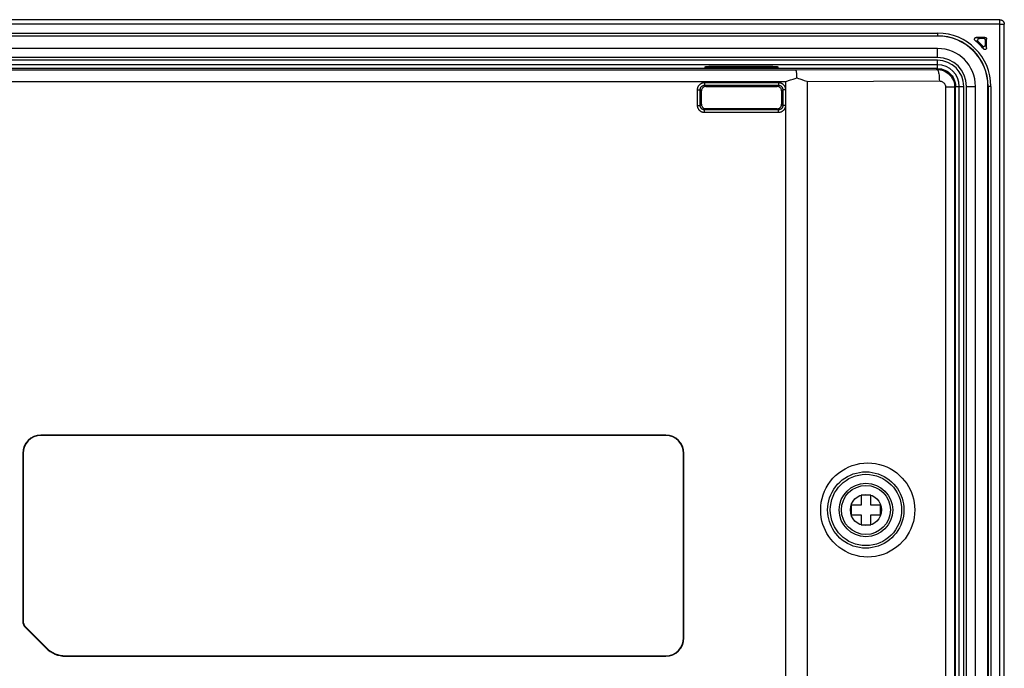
# Model space of a CAD drawing. Extents: x 0 to 841, y 0 to 594.
# Tile 98 of 102: x 618 to 729, y 304 to 376. Entities that reach past the tile are written whole.
import ezdxf

# ---------------------------------------------------------------- set-up
doc = ezdxf.new("R2010")
doc.units = 0
doc.header["$LTSCALE"] = 46.255
doc.header["$MEASUREMENT"] = 0
for name, color, linetype in [('07_ALL_FEATURES', 7, 'CONTINUOUS'), ('5_ALL_CURVES', 7, 'CONTINUOUS'), ('7_ALL_FEATURES', 7, 'CONTINUOUS')]:
    doc.layers.add(name, color=color, linetype=linetype)

msp = doc.modelspace()

# ---------------------------------------------------------------- linework, layer by layer
at = {"layer": '07_ALL_FEATURES', "color": 7, "linetype": 'Continuous'}
for p, q in [((728.4387, 375.8744), (533.47423, 375.8744)), ((728.4387, 240.90993), (728.4387, 375.8744))]:
    msp.add_line(p, q, dxfattribs=at)
at = {"layer": '5_ALL_CURVES', "color": 4, "linetype": 'Continuous'}
for p, q in [((721.4567, 374.5424), (540.45623, 374.5424)), ((721.4567, 372.1424), (540.45623, 372.1424)), ((724.7067, 247.89193), (724.7067, 368.8924)), ((727.1067, 247.89193), (727.1067, 368.8924))]:
    msp.add_line(p, q, dxfattribs=at)
for radius in [5.65, 3.25]:
    msp.add_arc((721.4567, 368.8924), radius, 0, 90, dxfattribs=at)
at = {"layer": '7_ALL_FEATURES', "color": 7, "linetype": 'Continuous'}
for p, q in [((728.43809, 376.3741), (533.47484, 376.3741)), ((728.4387, 375.8744), (728.4387, 376.3741)), ((728.4387, 375.8744), (728.9384, 375.8744)), ((728.9384, 240.90993), (728.9384, 375.8744)), ((540.45623, 374.87208), (721.4567, 374.87208)), ((540.45623, 374.57209), (721.4567, 374.57209)), ((721.4567, 374.5424), (540.45623, 374.5424)), ((721.4567, 374.87208), (721.4567, 374.57209)), ((725.66966, 374.03764), (725.74249, 374.01218)), ((725.74249, 374.01218), (725.81676, 373.98578)), ((726.75659, 374.39217), (725.79629, 374.39217)), ((725.79629, 374.39217), (725.87079, 374.36533)), ((725.81676, 373.98578), (725.89257, 373.95835)), ((725.87079, 374.36533), (725.94674, 374.3375)), ((725.94674, 374.3375), (726.02425, 374.30861)), ((726.62738, 374.26296), (726.1441, 374.26296)), ((726.50851, 373.3669), (726.4793, 373.44555)), ((726.53651, 373.29013), (726.50851, 373.3669)), ((726.75659, 374.39217), (726.62738, 374.26296)), ((726.95647, 374.19229), (726.82726, 374.06308)), ((726.82726, 373.5798), (726.82726, 374.06308)), ((726.858, 373.49943), (726.82726, 373.5798)), ((726.88751, 373.42096), (726.858, 373.49943)), ((726.91584, 373.34429), (726.88751, 373.42096)), ((726.95647, 373.23199), (726.95647, 374.19229)), ((721.4567, 373.1424), (540.45623, 373.1424)), ((721.4567, 372.1424), (721.4567, 373.1424)), ((726.5634, 373.21515), (726.53651, 373.29013)), ((721.4567, 372.1424), (540.45623, 372.1424)), ((721.45647, 371.82338), (540.45647, 371.82338)), ((721.45647, 371.32346), (540.45647, 371.32346)), ((721.45647, 370.89217), (721.45647, 371.82338)), ((721.45677, 370.89217), (540.45616, 370.89217)), ((556.40074, 370.73991), (705.5122, 370.73991)), ((695.34068, 371.10163), (695.34479, 371.02308)), ((695.34479, 371.02308), (703.56814, 371.02308)), ((695.52085, 371.10923), (695.64874, 371.11094)), ((695.64874, 371.11094), (695.79505, 371.11201)), ((702.95647, 371.11238), (695.79505, 371.11201)), ((695.95647, 371.11238), (695.95647, 371.02308)), ((702.95647, 371.11238), (703.11789, 371.11201)), ((702.95647, 371.11238), (702.95647, 371.02308)), ((703.11789, 371.11201), (703.26419, 371.11094)), ((703.56814, 371.02308), (703.57226, 371.10163)), ((705.5122, 370.73991), (721.36671, 370.8021)), ((721.36671, 370.8021), (721.45677, 370.89217)), ((557.4772, 369.44011), (704.43573, 369.44011)), ((695.3219, 369.32662), (703.59104, 369.32662)), ((695.3219, 369.32662), (695.3219, 369.02666)), ((695.3219, 369.02666), (703.59104, 369.02666)), ((695.45639, 368.89217), (695.3219, 369.02666)), ((703.45654, 368.89217), (703.59104, 369.02666)), ((703.59104, 369.32662), (703.59104, 369.02666)), ((704.43573, 369.44011), (704.96037, 369.62008)), ((704.43573, 246.03242), (704.43573, 369.44011)), ((704.96037, 369.62008), (705.24339, 369.71636)), ((705.24339, 369.71636), (705.48619, 369.79813)), ((705.48619, 369.79813), (705.64823, 369.85216)), ((705.64823, 369.85216), (705.8322, 369.79138)), ((705.8322, 369.79138), (706.01532, 369.73008)), ((706.01532, 369.73008), (706.23406, 369.65596)), ((706.23406, 369.65596), (706.4878, 369.56896)), ((706.4878, 369.56896), (706.77582, 369.46918)), ((706.77582, 369.46918), (706.8475, 369.44423)), ((706.8475, 369.44423), (721.65173, 369.5023)), ((706.8475, 297.93652), (706.8475, 369.44423)), ((694.52202, 368.52674), (694.82197, 368.52674)), ((694.52202, 366.75759), (694.52202, 368.52674)), ((694.82197, 366.75759), (694.82197, 368.52674)), ((694.95647, 368.39224), (694.82197, 368.52674)), ((694.95647, 366.89209), (694.95647, 368.39224)), ((695.45639, 368.89217), (703.45654, 368.89217)), ((703.95647, 368.39224), (704.09096, 368.52674)), ((703.95647, 368.39224), (703.95647, 366.89209)), ((704.39092, 368.52674), (704.09096, 368.52674)), ((704.09096, 368.52674), (704.09096, 366.75759)), ((704.39092, 368.52674), (704.39092, 366.75759)), ((723.36916, 368.80516), (722.35438, 368.80516)), ((722.35438, 368.80516), (722.35438, 247.96746)), ((723.36916, 368.80516), (723.45647, 368.89247)), ((723.36916, 368.80516), (723.36916, 247.97917)), ((723.45647, 247.89186), (723.45647, 368.89247)), ((723.45647, 368.89217), (724.38768, 368.89217)), ((723.88776, 247.89217), (723.88776, 368.89217)), ((724.38768, 247.89217), (724.38768, 368.89217)), ((724.7067, 368.8924), (725.7067, 368.8924)), ((724.7067, 247.89193), (724.7067, 368.8924)), ((725.7067, 247.89193), (725.7067, 368.8924)), ((727.1067, 247.89193), (727.1067, 368.8924)), ((727.43639, 368.8924), (727.1364, 368.8924)), ((727.1364, 368.8924), (727.1364, 247.89193)), ((727.43639, 368.8924), (727.43639, 247.89193)), ((694.52202, 366.75759), (694.82197, 366.75759)), ((694.95647, 366.89209), (694.82197, 366.75759)), ((703.95647, 366.89209), (704.09096, 366.75759)), ((704.39092, 366.75759), (704.09096, 366.75759)), ((695.45639, 366.39217), (695.3219, 366.25767)), ((703.59104, 366.25767), (695.3219, 366.25767)), ((695.3219, 365.95772), (695.3219, 366.25767)), ((703.59104, 365.95772), (695.3219, 365.95772)), ((703.45654, 366.39217), (695.45639, 366.39217)), ((703.45654, 366.39217), (703.59104, 366.25767)), ((703.59104, 365.95772), (703.59104, 366.25767)), ((690.95647, 329.78591), (620.85647, 329.78591)), ((620.85647, 329.78591), (620.85647, 329.74217)), ((690.95647, 329.74217), (620.85647, 329.74217)), ((690.95647, 329.78591), (690.95647, 329.74217)), ((618.81272, 327.74217), (618.81272, 308.95638)), ((618.81272, 327.74217), (618.85647, 327.74217)), ((618.85647, 327.74217), (618.85647, 308.95638)), ((693.00021, 327.74217), (692.95647, 327.74217)), ((692.95647, 307.04217), (692.95647, 327.74217)), ((693.00021, 307.04217), (693.00021, 327.74217)), ((713.96647, 323.04217), (712.86647, 323.04217)), ((712.86647, 323.04217), (712.86647, 321.94217)), ((713.96647, 321.94217), (713.96647, 323.04217)), ((712.86647, 321.94217), (711.76647, 321.94217)), ((711.76647, 321.94217), (711.76647, 320.84217)), ((715.06647, 321.94217), (713.96647, 321.94217)), ((715.06647, 320.84217), (715.06647, 321.94217)), ((711.76647, 320.84217), (712.86647, 320.84217)), ((712.86647, 320.84217), (712.86647, 319.74217)), ((713.96647, 320.84217), (715.06647, 320.84217)), ((713.96647, 319.74217), (713.96647, 320.84217)), ((712.86647, 319.74217), (713.96647, 319.74217)), ((618.81272, 308.95638), (618.85647, 308.95638)), ((619.11843, 308.21834), (619.14936, 308.24927)), ((619.11843, 308.21834), (621.44686, 305.88991)), ((619.14936, 308.24927), (621.47779, 305.92085)), ((693.00021, 307.04217), (692.95647, 307.04217)), ((621.44686, 305.88991), (621.47779, 305.92085)), ((623.59911, 305.04217), (690.95647, 305.04217)), ((623.59911, 304.99842), (623.59911, 305.04217)), ((623.59911, 304.99842), (690.95647, 304.99842)), ((690.95647, 304.99842), (690.95647, 305.04217))]:
    msp.add_line(p, q, dxfattribs=at)
for points in [[(728.43811, 376.37411), (728.4798, 376.37247), (728.52111, 376.36738), (728.56175, 376.35889), (728.60143, 376.34709), (728.6399, 376.33208), (728.67698, 376.31394), (728.71243, 376.2928), (728.74599, 376.26881), (728.77746, 376.24214), (728.80661, 376.21297), (728.83326, 376.1815), (728.85725, 376.14793), (728.87843, 376.1125), (728.89663, 376.07544), (728.91163, 376.03692), (728.92331, 375.99718), (728.93161, 375.95652), (728.93646, 375.9152)], [(728.93646, 375.9152), (728.93693, 375.90825), (728.93729, 375.90136), (728.93756, 375.89453), (728.93773, 375.88776), (728.93781, 375.88105), (728.9378, 375.87441)], [(725.66966, 374.03764), (725.64527, 374.0621), (725.62579, 374.08834), (725.6112, 374.11636), (725.60144, 374.14689), (725.59658, 374.17919), (725.59687, 374.2111), (725.60263, 374.24272), (725.61355, 374.27395), (725.62894, 374.30236), (725.64921, 374.32778), (725.67395, 374.35038), (725.70122, 374.36831), (725.73038, 374.38094), (725.76207, 374.38889), (725.79629, 374.39217)], [(725.89257, 373.95835), (725.9703, 373.92975), (726.00986, 373.91499)], [(726.1441, 374.26296), (726.10183, 374.25767), (726.06401, 374.24598), (726.03064, 374.22788), (726.00079, 374.20217), (725.97539, 374.17005), (725.95726, 374.13517), (725.94722, 374.09724), (725.94444, 374.05653), (725.94928, 374.01751), (725.96185, 373.98166), (725.98204, 373.94749), (726.00986, 373.91499)], [(726.02425, 374.30861), (726.10368, 374.27848), (726.1441, 374.26296)], [(726.4793, 373.44555), (726.5113, 373.41798), (726.54505, 373.39789), (726.58057, 373.38527), (726.61927, 373.38015), (726.65973, 373.3825), (726.69767, 373.39228), (726.733, 373.41047), (726.76581, 373.43609), (726.79205, 373.46614), (726.81036, 373.4996), (726.8221, 373.53749), (726.82726, 373.5798)], [(726.82726, 374.06308), (726.82349, 374.09938), (726.81456, 374.13271), (726.80049, 374.16305), (726.78053, 374.19113), (726.75543, 374.21623), (726.72735, 374.23618), (726.69701, 374.25026), (726.66369, 374.25918), (726.62738, 374.26296)], [(726.75659, 374.39217), (726.79289, 374.38839), (726.82622, 374.37947), (726.85656, 374.36539), (726.88464, 374.34544), (726.90974, 374.32034), (726.92969, 374.29225), (726.94377, 374.26191), (726.95269, 374.22859), (726.95647, 374.19229)], [(726.60194, 373.10536), (726.58933, 373.14159), (726.5634, 373.21515)], [(726.95647, 373.23199), (726.95308, 373.19779), (726.94518, 373.1662), (726.93277, 373.13721), (726.91534, 373.11027), (726.8934, 373.08593), (726.86848, 373.06585), (726.84033, 373.05024), (726.8092, 373.03888), (726.77744, 373.03277), (726.74492, 373.03234), (726.71177, 373.03717), (726.68063, 373.04691), (726.65239, 373.06147), (726.62616, 373.08096), (726.60194, 373.10536)], [(726.95647, 373.23199), (726.94318, 373.26905), (726.91584, 373.34429)], [(695.34068, 371.10163), (695.34667, 371.10307), (695.36229, 371.10444), (695.38751, 371.10575), (695.4231, 371.107), (695.4683, 371.10818), (695.52085, 371.10923)], [(703.26419, 371.11094), (703.39208, 371.10923), (703.44464, 371.10818), (703.48984, 371.107), (703.52543, 371.10575), (703.55065, 371.10444), (703.56626, 371.10307), (703.57226, 371.10163)], [(705.5122, 370.73991), (705.52665, 370.73083), (705.54128, 370.70828), (705.55576, 370.67241), (705.56968, 370.62352), (705.58287, 370.56206), (705.59544, 370.48874), (705.60716, 370.40428), (705.61775, 370.3096), (705.6273, 370.20586), (705.63572, 370.09425), (705.64274, 369.97593), (705.64823, 369.85216)], [(721.36671, 370.8021), (721.5705, 370.79196), (721.76933, 370.76174), (721.96133, 370.71261), (722.14575, 370.64549), (722.32013, 370.56203), (722.48072, 370.46541), (722.6264, 370.35836), (722.75755, 370.2427), (722.87366, 370.12106), (722.97375, 369.99736), (723.06008, 369.87175), (723.13632, 369.74039), (723.20207, 369.60428), (723.25715, 369.4641), (723.30309, 369.31414), (723.3386, 369.15271), (723.36121, 368.98271), (723.36916, 368.80516)], [(721.36671, 370.8021), (721.40352, 370.78836), (721.43971, 370.75309), (721.47468, 370.69687), (721.50784, 370.62066), (721.53864, 370.52572), (721.56656, 370.41365), (721.59113, 370.28632), (721.61195, 370.14587), (721.62866, 369.99465), (721.64099, 369.83518), (721.64872, 369.67014), (721.65173, 369.5023)], [(721.45677, 370.89217), (721.66951, 370.88022), (721.87552, 370.8476), (722.07479, 370.79429), (722.26935, 370.71927), (722.45718, 370.62357), (722.63222, 370.51027), (722.79406, 370.37881), (722.94312, 370.22976), (723.07458, 370.06792), (723.18787, 369.89288), (723.28357, 369.70505), (723.35859, 369.51049), (723.4119, 369.31121), (723.44453, 369.10521), (723.45647, 368.89247)], [(694.52202, 368.52674), (694.5228, 368.56199), (694.52511, 368.59707), (694.52897, 368.63197), (694.53433, 368.66665), (694.54122, 368.70115), (694.54976, 368.73561), (694.55991, 368.77005), (694.5717, 368.80445), (694.5854, 368.83883), (694.60097, 368.87326), (694.61845, 368.90768), (694.63822, 368.94197), (694.66032, 368.97626), (694.68472, 369.01042), (694.71167, 369.04391), (694.74138, 369.07687), (694.77364, 369.10917), (694.80814, 369.13984), (694.84503, 369.16881), (694.88417, 369.19616), (694.92482, 369.22112), (694.96707, 369.24354), (695.01085, 369.26357), (695.05517, 369.28084), (695.10006, 369.29521), (695.14551, 369.30682), (695.19051, 369.31575), (695.23475, 369.32205), (695.27854, 369.32567), (695.3219, 369.32662)], [(694.82197, 368.52674), (694.82245, 368.54871), (694.8239, 368.57065), (694.82631, 368.59252), (694.82967, 368.61421), (694.83398, 368.63574), (694.83929, 368.6573), (694.84564, 368.67884), (694.85302, 368.7003), (694.86156, 368.72182), (694.87129, 368.74335), (694.88224, 368.76481), (694.89456, 368.78629), (694.90835, 368.80775), (694.92363, 368.82901), (694.94047, 368.85001), (694.95899, 368.87067), (694.97916, 368.89077), (695.00076, 368.90996), (695.0238, 368.92814), (695.04822, 368.94517), (695.07369, 368.96076), (695.10011, 368.97483), (695.12741, 368.98733), (695.15517, 368.99808), (695.18327, 369.00709), (695.2116, 369.01437), (695.23977, 369.01989), (695.26756, 369.02371), (695.29496, 369.02594), (695.3219, 369.02666)], [(703.59104, 369.32662), (703.6263, 369.32584), (703.66137, 369.32352), (703.69627, 369.31966), (703.73095, 369.31431), (703.76545, 369.30741), (703.79991, 369.29887), (703.83435, 369.28873), (703.86875, 369.27693), (703.90313, 369.26323), (703.93756, 369.24766), (703.97198, 369.23019), (704.00627, 369.21042), (704.04056, 369.18831), (704.07472, 369.16391), (704.10821, 369.13696), (704.14118, 369.10726), (704.17347, 369.075), (704.20414, 369.04049), (704.23312, 369.0036), (704.26047, 368.96447), (704.28542, 368.92381), (704.30784, 368.88156), (704.32787, 368.83779), (704.34515, 368.79346), (704.35951, 368.74857), (704.37112, 368.70313), (704.38006, 368.65812), (704.38635, 368.61389), (704.38997, 368.57009), (704.39092, 368.52674)], [(703.59104, 369.02666), (703.61301, 369.02618), (703.63495, 369.02474), (703.65682, 369.02233), (703.67851, 369.01897), (703.70004, 369.01466), (703.7216, 369.00934), (703.74314, 369.003), (703.7646, 368.99561), (703.78613, 368.98707), (703.80766, 368.97735), (703.82911, 368.9664), (703.85059, 368.95407), (703.87205, 368.94028), (703.89332, 368.925), (703.91431, 368.90816), (703.93497, 368.88964), (703.95507, 368.86948), (703.97427, 368.84787), (703.99244, 368.82483), (704.00947, 368.80041), (704.02506, 368.77494), (704.03913, 368.74852), (704.05163, 368.72122), (704.06238, 368.69346), (704.07139, 368.66537), (704.07867, 368.63703), (704.08419, 368.60887), (704.08801, 368.58108), (704.09024, 368.55367), (704.09096, 368.52674)], [(721.65173, 369.5023), (721.72423, 369.49819), (721.79379, 369.48794), (721.86042, 369.47154), (721.92478, 369.44822), (721.9862, 369.41876), (722.04269, 369.38551), (722.09363, 369.34846), (722.13964, 369.30761), (722.18057, 369.26534), (722.21593, 369.22255), (722.2462, 369.17833), (722.27273, 369.13233), (722.29603, 369.08491), (722.3156, 369.03571), (722.33123, 368.98328), (722.34287, 368.92713), (722.35059, 368.86776), (722.35438, 368.80516)], [(695.45639, 368.89217), (695.38937, 368.88729), (695.3256, 368.87461), (695.26506, 368.85411), (695.20685, 368.82519), (695.15188, 368.78846), (695.10288, 368.74575), (695.06017, 368.69676), (695.02344, 368.64179), (694.99452, 368.58357), (694.97403, 368.52304), (694.96134, 368.45926), (694.95647, 368.39224)], [(703.95647, 368.39224), (703.95159, 368.45926), (703.93891, 368.52304), (703.91841, 368.58357), (703.88949, 368.64179), (703.85276, 368.69676), (703.81005, 368.74575), (703.76106, 368.78846), (703.70609, 368.82519), (703.64788, 368.85411), (703.58734, 368.87461), (703.52356, 368.88729), (703.45654, 368.89217)], [(695.3219, 365.95772), (695.28664, 365.95849), (695.25156, 365.96081), (695.21666, 365.96467), (695.18198, 365.97002), (695.14748, 365.97692), (695.11303, 365.98546), (695.07858, 365.99561), (695.04419, 366.0074), (695.0098, 366.0211), (694.97537, 366.03667), (694.94095, 366.05415), (694.90667, 366.07391), (694.87238, 366.09602), (694.83822, 366.12042), (694.80473, 366.14737), (694.77176, 366.17707), (694.73946, 366.20933), (694.70879, 366.24384), (694.67982, 366.28073), (694.65247, 366.31986), (694.62752, 366.36052), (694.60509, 366.40277), (694.58506, 366.44654), (694.56779, 366.49087), (694.55342, 366.53576), (694.54182, 366.58121), (694.53288, 366.62621), (694.52659, 366.67044), (694.52297, 366.71424), (694.52202, 366.75759)], [(695.3219, 366.25767), (695.29993, 366.25815), (695.27799, 366.25959), (695.25611, 366.262), (695.23443, 366.26536), (695.21289, 366.26967), (695.19133, 366.27499), (695.1698, 366.28133), (695.14834, 366.28872), (695.12681, 366.29726), (695.10528, 366.30698), (695.08383, 366.31793), (695.06234, 366.33026), (695.04089, 366.34405), (695.01962, 366.35933), (694.99863, 366.37617), (694.97796, 366.39469), (694.95786, 366.41485), (694.93867, 366.43646), (694.92049, 366.4595), (694.90346, 366.48392), (694.88788, 366.50939), (694.8738, 366.53581), (694.86131, 366.56311), (694.85055, 366.59087), (694.84155, 366.61896), (694.83427, 366.6473), (694.82875, 366.67547), (694.82492, 366.70325), (694.82269, 366.73066), (694.82197, 366.75759)], [(694.95647, 366.89209), (694.96134, 366.82507), (694.97403, 366.7613), (694.99452, 366.70076), (695.02344, 366.64255), (695.06017, 366.58757), (695.10288, 366.53858), (695.15188, 366.49587), (695.20685, 366.45914), (695.26506, 366.43022), (695.3256, 366.40972), (695.38937, 366.39704), (695.45639, 366.39217)], [(703.45654, 366.39217), (703.52356, 366.39704), (703.58734, 366.40972), (703.64788, 366.43022), (703.70609, 366.45914), (703.76106, 366.49587), (703.81005, 366.53858), (703.85276, 366.58757), (703.88949, 366.64255), (703.91841, 366.70076), (703.93891, 366.7613), (703.95159, 366.82507), (703.95647, 366.89209)], [(704.09096, 366.75759), (704.09048, 366.73563), (704.08904, 366.71368), (704.08663, 366.69181), (704.08327, 366.67012), (704.07896, 366.64859), (704.07364, 366.62703), (704.0673, 366.60549), (704.05991, 366.58403), (704.05138, 366.56251), (704.04165, 366.54098), (704.0307, 366.51952), (704.01837, 366.49804), (704.00458, 366.47658), (703.98931, 366.45532), (703.97247, 366.43432), (703.95395, 366.41366), (703.93378, 366.39356), (703.91217, 366.37437), (703.88914, 366.35619), (703.86471, 366.33916), (703.83924, 366.32357), (703.81282, 366.3095), (703.78553, 366.297), (703.75777, 366.28625), (703.72967, 366.27724), (703.70133, 366.26996), (703.67317, 366.26444), (703.64538, 366.26062), (703.61797, 366.25839), (703.59104, 366.25767)], [(704.39092, 366.75759), (704.39014, 366.72234), (704.38782, 366.68726), (704.38397, 366.65236), (704.37861, 366.61768), (704.37172, 366.58318), (704.36317, 366.54872), (704.35303, 366.51428), (704.34123, 366.47989), (704.32753, 366.4455), (704.31196, 366.41107), (704.29449, 366.37665), (704.27472, 366.34237), (704.25261, 366.30807), (704.22822, 366.27391), (704.20126, 366.24042), (704.17156, 366.20746), (704.1393, 366.17516), (704.10479, 366.14449), (704.0679, 366.11552), (704.02877, 366.08817), (703.98811, 366.06321), (703.94586, 366.04079), (703.90209, 366.02076), (703.85776, 366.00349), (703.81287, 365.98912), (703.76743, 365.97751), (703.72242, 365.96858), (703.67819, 365.96228), (703.63439, 365.95866), (703.59104, 365.95772)], [(708.3367, 321.39217), (708.35548, 321.82849), (708.40821, 322.256), (708.49489, 322.67469), (708.61621, 323.08675), (708.77148, 323.48999), (708.95865, 323.87787), (709.17857, 324.25092), (709.43038, 324.6086), (709.70944, 324.94278), (710.0164, 325.25289), (710.35061, 325.5395), (710.70547, 325.79612), (711.0816, 326.02214), (711.47838, 326.21818), (711.88731, 326.37968), (712.30873, 326.50576), (712.74231, 326.5973), (713.17856, 326.65236), (713.61748, 326.67003), (714.05907, 326.65122), (714.49386, 326.59676), (714.92156, 326.50582), (715.34245, 326.37924), (715.7479, 326.22032), (716.13814, 326.02749), (716.51294, 325.80232), (716.86294, 325.55285), (717.18725, 325.27677), (717.48676, 324.97638), (717.75482, 324.66668), (717.98716, 324.35295), (718.18805, 324.02991), (718.36365, 323.69673), (718.51618, 323.35649), (718.64341, 323.00611), (718.7448, 322.63549), (718.82016, 322.24128), (718.86967, 321.82684), (718.89333, 321.39217)], [(709.1173, 321.39217), (709.13166, 321.74236), (709.17459, 322.08997), (709.24575, 322.43267), (709.34444, 322.76768), (709.47002, 323.09328), (709.6223, 323.40864), (709.80086, 323.71205), (710.0045, 324.0007), (710.23177, 324.27215), (710.48121, 324.52434), (710.75128, 324.75547), (711.04008, 324.9637), (711.34576, 325.14751), (711.66621, 325.30543), (711.99883, 325.43613), (712.34132, 325.53863), (712.6913, 325.6122), (713.04588, 325.65627), (713.40254, 325.6706), (713.75884, 325.65516), (714.11195, 325.61023), (714.45941, 325.53628), (714.7989, 325.43398), (715.12792, 325.30429), (715.44509, 325.14788), (715.7475, 324.9663), (716.03089, 324.76281), (716.29476, 324.53875), (716.53703, 324.29692), (716.7529, 324.04449), (716.94007, 323.78863), (717.10274, 323.52841), (717.24563, 323.25864), (717.36779, 322.9822), (717.46964, 322.69933), (717.55406, 322.39907), (717.6189, 322.07811), (717.65994, 321.74188), (717.67423, 321.39217)], [(718.89333, 321.39217), (718.87453, 320.95557), (718.82174, 320.52781), (718.73495, 320.10888), (718.61348, 319.69659), (718.45802, 319.29313), (718.27065, 318.90508), (718.05052, 318.53193), (717.79848, 318.17419), (717.51918, 317.84), (717.21197, 317.52989), (716.87749, 317.24332), (716.52237, 316.98676), (716.14597, 316.76085), (715.74892, 316.56495), (715.33974, 316.40362), (714.91808, 316.27775), (714.48429, 316.18646), (714.04786, 316.13167), (713.60877, 316.1143), (713.16703, 316.13344), (712.73214, 316.18825), (712.30437, 316.27956), (711.88344, 316.40653), (711.478, 316.56584), (711.08781, 316.75908), (710.71311, 316.98465), (710.36331, 317.23443), (710.03934, 317.51072), (709.74026, 317.81121), (709.47265, 318.12089), (709.24077, 318.43446), (709.04036, 318.75722), (708.8652, 319.09003), (708.71306, 319.42978), (708.58616, 319.77958), (708.48502, 320.14969), (708.40982, 320.54354), (708.36038, 320.9577), (708.3367, 321.39217)], [(717.67423, 321.39217), (717.65991, 321.04237), (717.61708, 320.69518), (717.54609, 320.3529), (717.44762, 320.01824), (717.32232, 319.69292), (717.17037, 319.37783), (716.9922, 319.07466), (716.78899, 318.78617), (716.56216, 318.51483), (716.31317, 318.26265), (716.04353, 318.03144), (715.75513, 317.82307), (715.44981, 317.63904), (715.12967, 317.48081), (714.79729, 317.34979), (714.45497, 317.24692), (714.10508, 317.17293), (713.75051, 317.12846), (713.39376, 317.11373), (713.0373, 317.12877), (712.68394, 317.17336), (712.33615, 317.24702), (711.99628, 317.34908), (711.66683, 317.47862), (711.34918, 317.63497), (711.04627, 317.81656), (710.76244, 318.02012), (710.49823, 318.24425), (710.25568, 318.48614), (710.03957, 318.73865), (709.85221, 318.99457), (709.68943, 319.2548), (709.54643, 319.52458), (709.42418, 319.801), (709.32224, 320.08381), (709.23774, 320.38416), (709.1728, 320.70539), (709.13168, 321.04199), (709.1173, 321.39217)]]:
    msp.add_lwpolyline(points, dxfattribs=at)
for radius in [4, 3, 2.75, 1.75]:
    msp.add_circle((713.41647, 321.39217), radius, dxfattribs=at)
for centre, radius, start, end in [((721.4567, 368.8924), 5.97968, 0, 90), ((721.4567, 368.8924), 5.67969, 0, 90), ((721.4567, 368.8924), 5.65, 0, 90), ((721.4567, 368.8924), 6.65, 39.3108824, 50.6891176), ((721.4567, 368.8924), 6.77921, 42.1933759, 47.8066241), ((721.4567, 368.8924), 4.25, 0, 90), ((721.45647, 368.89217), 2.93122, 0, 90), ((721.45647, 368.89217), 2.43129, 0, 90), ((721.4567, 368.8924), 3.25, 0, 90), ((620.85647, 327.74217), 2.04374, 90, 180), ((620.85647, 327.74217), 2, 90, 180), ((690.95647, 327.74217), 2.04374, 0, 90), ((690.95647, 327.74217), 2, 0, 90), ((619.85647, 308.95638), 1.04374, 180, 225), ((619.85647, 308.95638), 1, 180, 225), ((690.95647, 307.04217), 2.04374, 270, 0), ((690.95647, 307.04217), 2, 270, 0), ((623.59911, 308.04217), 3.04374, 225, 270), ((623.59911, 308.04217), 3, 225, 270)]:
    msp.add_arc(centre, radius, start, end, dxfattribs=at)

doc.saveas('drawing.dxf')
